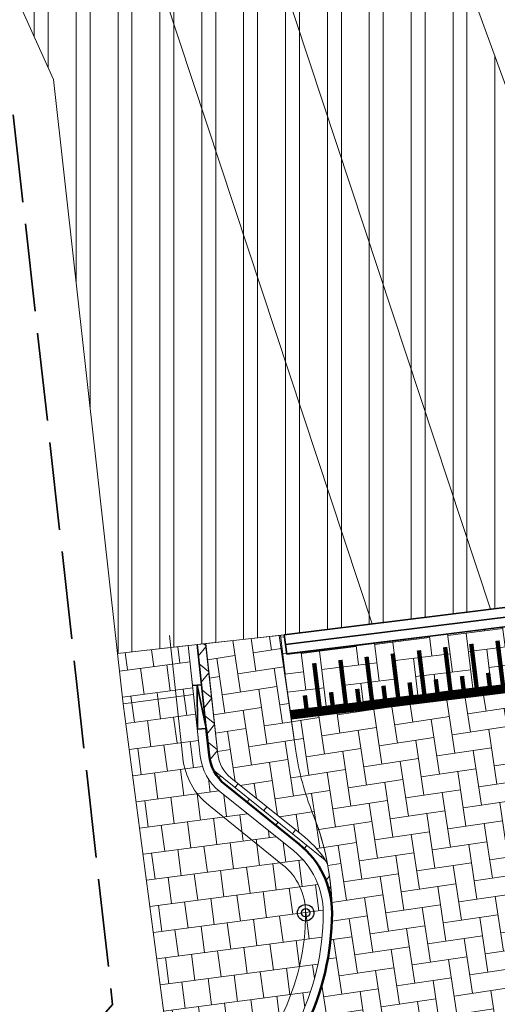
# Model space of a CAD drawing. Header units: metres. Extents: x 196674 to 197628, y 355499 to 356232.
# Tile 115 of 209: x 197064 to 197075, y 355778 to 355801. Entities that reach past the tile are written whole.
import ezdxf

# ---------------------------------------------------------------- set-up
doc = ezdxf.new("R2010")
doc.units = ezdxf.units.M
doc.linetypes.add('ZZ-SYSTEEMGRENS-SO', pattern=[5, 4, -1])
doc.layers.get('0').update_dxf_attribs({"lineweight": 25})
doc.layers.get('Defpoints').update_dxf_attribs({"color": 231, "lineweight": 18})
for name, color, linetype, lineweight in [('B-WE-VH-HERSTRATEN-A', 252, 'Continuous', 18), ('B-WE-VH-HERSTRATEN-G', 252, 'Continuous', 18), ('N-WE-IE-MEUBILAIR_WEGMEUBILAIR_PAAL-S-50', 7, 'Continuous', 25), ('N-WE-VH-DREMPEL-G', 30, 'Continuous', 9), ('N-WE-VH-KANTOPSLUITING_ACHTERKANTBAND-G', 50, 'Continuous', 18), ('N-WE-VH-MATERIAALGRENS-G', 7, 'Continuous', 13), ('N-WE-VH-OPENVERHARDING_BETONSTRAATSTEEN_KEIFORMAAT_HALFSTEENS_WIT-A', 251, 'Continuous', 5), ('N-WE-VH-OPENVERHARDING_BETONSTRAATSTEEN_KEIFORMAAT_KEPER_GRIJS-A', 250, 'Continuous', 5), ('N-WE-VH-OPENVERHARDING_TEGEL_300x300_TROTTOIR-A', 251, 'Continuous', 15)]:
    doc.layers.add(name, color=color, linetype=linetype, lineweight=lineweight)
for name, color, linetype, lineweight, true_color in [('N-WE-RI-HWA_GOOT_LIJNGOOT-G', 150, 'Continuous', 35, 0x007fff), ('N-WE-VH-KANTOPSLUITING_OPSLUITBAND_200X250-G', 7, 'Continuous', 50, 0x0029a5), ('N-WE-VH-KANTOPSLUITING_TROTTOIRBAND_180X200-G', 6, 'Continuous', 35, 0xff00ff), ('N-WE-VH-KANTOPSLUITING_VERLAGINGSBAND_TROTTOIRBAND_180 200-G', 6, 'Continuous', 35, 0xff00ff), ('N-WE-VH-OPENVERHARDING_BETONSTRAATSTEEN_KEIFORMAAT_KEPER_ROOD-A', 7, 'Continuous', 5, 0xa55252), ('N-WE-VW-MARKERING_DREMPEL-G', 7, 'Continuous', 13, 0xffffff), ('X-XX-AL-GRENS_SYSTEEMGRENS-G', 7, 'ZZ-SYSTEEMGRENS-SO', 35, 0xd60036)]:
    doc.layers.add(name, color=color, linetype=linetype, lineweight=lineweight, true_color=true_color)
doc.layers.add('N-WE-VH-HULPLIJN-G', color=40, linetype='Continuous', lineweight=5, plot=False)
pattern_1 = [(188.55, (196686.1334492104, 356037.2780704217), (-0.3528899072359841, -0.4777747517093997), [1.26, -0.4199999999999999]), (98.55000000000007, (196686.2583340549, 356036.4474057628), (-0.3528899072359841, -0.4777747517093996), [1.26, -0.4199999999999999])]

# ---------------------------------------------------------------- blocks, each defined once
blk = doc.blocks.new('Verloopband')
at = {"flags": 128}
blk.add_lwpolyline([(-0.2763672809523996, 0.9662406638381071), (0, 0), (-0.4622285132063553, 0.8923814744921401)], close=True, dxfattribs=at)
blk = doc.blocks.new('SIE-WEG_PAAL_BETON-SO')
for centre, radius in [((0.0002499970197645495, 5.820766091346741e-13), 0.9375), ((0.0002499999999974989, 5.820766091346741e-13), 0.46875)]:
    blk.add_circle(centre, radius)
blk = doc.blocks.new('*U146')
at = {"layer": 'Defpoints'}
blk.add_lwpolyline([(-2.768160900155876, 2.471534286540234e-16), (2.768160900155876, 0)], dxfattribs=at)
at = {"layer": 'N-WE-VH-DREMPEL-G'}
blk.add_lwpolyline([(-2.768160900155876, -1.500000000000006), (2.768160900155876, -1.500000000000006)], dxfattribs=at)
at = {"layer": 'N-WE-VW-MARKERING_DREMPEL-G'}
for points, const_width in [([(-2.768160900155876, -0.0999999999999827), (2.768160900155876, -0.09999999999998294)], 0.2), ([(-2.399999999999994, -0.1999999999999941), (-2.399999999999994, -0.4999999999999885)], 0.1), ([(-2.099999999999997, -0.1999999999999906), (-2.099999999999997, -1.199999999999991)], 0.1), ([(-1.799999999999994, -0.1999999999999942), (-1.799999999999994, -0.4999999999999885)], 0.1), ([(-1.499999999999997, -0.1999999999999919), (-1.499999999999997, -1.199999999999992)], 0.1), ([(-1.199999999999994, -0.1999999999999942), (-1.199999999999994, -0.4999999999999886)], 0.1), ([(-0.899999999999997, -0.1999999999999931), (-0.899999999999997, -1.199999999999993)], 0.1), ([(-0.5999999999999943, -0.1999999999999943), (-0.5999999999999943, -0.4999999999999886)], 0.1), ([(-0.2999999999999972, -0.1999999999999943), (-0.2999999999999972, -1.199999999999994)], 0.1), ([(0, -0.1999999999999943), (0, -0.4999999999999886)], 0.1), ([(0.2999999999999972, -0.1999999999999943), (0.2999999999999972, -1.199999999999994)], 0.1), ([(0.5999999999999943, -0.1999999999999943), (0.5999999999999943, -0.4999999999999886)], 0.1), ([(0.899999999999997, -0.1999999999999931), (0.899999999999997, -1.199999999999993)], 0.1), ([(1.199999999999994, -0.1999999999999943), (1.199999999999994, -0.4999999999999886)], 0.1), ([(1.499999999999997, -0.199999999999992), (1.499999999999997, -1.199999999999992)], 0.1), ([(1.799999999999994, -0.1999999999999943), (1.799999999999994, -0.4999999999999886)], 0.1), ([(2.099999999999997, -0.1999999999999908), (2.099999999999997, -1.199999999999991)], 0.1), ([(2.399999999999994, -0.1999999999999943), (2.399999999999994, -0.4999999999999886)], 0.1)]:
    blk.add_lwpolyline(points, dxfattribs=dict(at, const_width=const_width))

msp = doc.modelspace()

# ---------------------------------------------------------------- hatches: boundary and pattern name
at = {"layer": 'B-WE-VH-HERSTRATEN-A'}
h = msp.add_hatch(dxfattribs=at)
h.set_pattern_fill('ANSI32', color=256, scale=0.1, angle=45)
h.set_pattern_definition([(90, (0, 0), (-0.9525000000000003, 0), []), (90, (0.3175001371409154, 0.3175001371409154), (-0.9525000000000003, 0), [])])
h.paths.add_polyline_path([(197079.283, 355788.3000000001), (197072.163, 355807.799), (197062.4780711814, 355836.6333123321), (197051.9812381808, 355832.8526899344), (197055.195, 355823.752), (197061.829, 355806.367), (197065.068, 355799.202), (197066.5260289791, 355786.1450103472), (197070.314, 355786.568), (197075.696, 355787.236)])
at = {"layer": 'N-WE-VH-OPENVERHARDING_BETONSTRAATSTEEN_KEIFORMAAT_HALFSTEENS_WIT-A'}
h = msp.add_hatch(dxfattribs=at)
h.set_pattern_fill('AVH-ANT_BSS_KEIFRMT_HALFST-SO', color=256, scale=4, angle=51.191700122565, pattern_type=2)
h.set_pattern_definition([(51.191700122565, (196686.1334492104, 356037.2780704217), (-0.06406280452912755, 0.5905048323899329), [0.42, -0.42]), (141.191700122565, (196686.1334492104, 356037.2780704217), (-0.2632210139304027, -0.3272838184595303), [])])
edge = h.paths.add_edge_path()
edge.add_line((197068.804828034, 355783.853569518), (197068.5258420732, 355786.3683225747))
edge.add_line((197068.5258420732, 355786.3683225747), (197068.3327304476, 355786.3467584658))
edge.add_line((197068.3327304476, 355786.3467584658), (197068.5398446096, 355784.440755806))
edge.add_line((197068.5398446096, 355784.440755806), (197068.6059984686, 355783.831963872))
edge.add_arc((197069.6001462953, 355783.9399921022), 0.9999999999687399, 186.2016641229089, 231.1917001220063)
edge.add_line((197068.9734295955, 355783.1607449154), (197070.6562293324, 355781.8073377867))
edge.add_arc((197069.4027959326, 355780.2488434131), 2.000000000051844, -0.10684173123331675, 51.19170011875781, ccw=False)
edge.add_arc((197065.4028028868, 355780.2563023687), 6.000000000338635, 359.8931582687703, 370.6279109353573)
edge.add_arc((197069.4027959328, 355780.2488434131), 2.19999999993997, 30.42311986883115, 51.19170012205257)
edge.add_line((197070.7815726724, 355781.963187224), (197069.0987729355, 355783.3165943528))
edge.add_arc((197069.6001462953, 355783.9399921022), 0.7999999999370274, 186.2016641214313, 231.1917001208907, ccw=False)
at = {"layer": 'N-WE-VH-OPENVERHARDING_BETONSTRAATSTEEN_KEIFORMAAT_KEPER_GRIJS-A'}
h = msp.add_hatch(dxfattribs=at)
h.set_pattern_fill('AVH-ANT_BSS_KEIFRMT_ELLEBOOG', color=256, scale=4, angle=276.9956182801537, pattern_type=2)
h.set_pattern_definition([(276.9956182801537, (196686.1334492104, 356037.2780704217), (0.4680265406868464, -0.3657200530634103), [1.26, -0.4199999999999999]), (186.9956182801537, (196686.9671958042, 356037.3803769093), (0.4680265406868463, -0.3657200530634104), [1.26, -0.4199999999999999])])
h.paths.add_polyline_path([(197070.4809451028, 355784.6512920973), (197070.2585817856, 355786.1352540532), (197070.199297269, 355786.5551915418), (197070.3139856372, 355786.5681021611), (197070.376, 355786.127), (197075.7698570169, 355786.8119535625), (197075.8388075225, 355786.3165446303), (197075.9766588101, 355785.3260916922)])
h = msp.add_hatch(dxfattribs=at)
h.set_pattern_fill('AVH-ANT_BSS_KEIFRMT_ELLEBOOG', color=256, scale=4, angle=188.55, pattern_type=2)
h.set_pattern_definition(pattern_1)
edge = h.paths.add_edge_path()
edge.add_line((197070.580941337, 355783.9257990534), (197070.4776939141, 355784.6513305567))
edge.add_line((197070.4776939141, 355784.6513305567), (197070.199502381, 355786.55378885))
edge.add_line((197070.199502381, 355786.55378885), (197068.5317858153, 355786.3689862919))
edge.add_line((197068.5317858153, 355786.3689862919), (197068.804828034, 355783.853569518))
edge.add_arc((197069.6001462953, 355783.9399921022), 0.7999999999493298, 186.2016641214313, 231.1917001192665)
edge.add_line((197069.0987729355, 355783.3165943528), (197070.7815726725, 355781.9631872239))
edge.add_arc((197069.4027959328, 355780.2488434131), 2.199999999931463, 30.42311986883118, 51.19170011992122, ccw=False)
edge.add_arc((197065.4028028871, 355780.2563023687), 6.00000000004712, 10.62791093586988, 22.10064229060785)
edge.add_arc((197076.5210958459, 355784.7711181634), 5.999999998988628, 188.0991484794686, 202.100642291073, ccw=False)
at = {"layer": 'N-WE-VH-OPENVERHARDING_BETONSTRAATSTEEN_KEIFORMAAT_KEPER_ROOD-A'}
h = msp.add_hatch(dxfattribs=at)
h.set_pattern_fill('AVH-ANT_BSS_KEIFRMT_ELLEBOOG', color=256, scale=4, angle=188.55, pattern_type=2)
h.set_pattern_definition(pattern_1)
edge = h.paths.add_edge_path()
edge.add_line((197079.3204586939, 355783.7065628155), (197078.8565614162, 355783.4870403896))
edge.add_arc((197078.0003337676, 355785.2944900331), 2.000000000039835, 187.9234425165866, 295.3479181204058, ccw=False)
edge.add_line((197076.0194274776, 355785.018790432), (197075.9766577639, 355785.3260915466))
edge.add_line((197075.9766577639, 355785.3260915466), (197070.4776939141, 355784.6513305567))
edge.add_line((197070.4776939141, 355784.6513305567), (197070.580941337, 355783.9257990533))
edge.add_arc((197076.5210958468, 355784.7711181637), 5.9999999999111, 188.0991484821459, 202.1006422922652)
edge.add_arc((197065.402802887, 355780.2563023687), 6.000000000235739, -0.10664141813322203, 22.10064228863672, ccw=False)
edge.add_arc((197065.4028028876, 355780.2563023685), 5.999999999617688, 333.6856196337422, 359.8933585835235, ccw=False)
edge.add_line((197070.7810540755, 355777.596525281), (197071.300822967, 355777.256349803))
edge.add_line((197071.300822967, 355777.256349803), (197074.1697748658, 355775.1371103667))
edge.add_arc((197074.993477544, 355774.5700884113), 0.9999999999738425, -29.473422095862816, 145.4571823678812, ccw=False)
edge.add_line((197075.8640615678, 355774.0780686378), (197077.5922762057, 355773.1013498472))
edge.add_arc((197099.3623935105, 355760.8106219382), 25.0000000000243, 134.7178597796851, 150.5522849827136, ccw=False)
edge.add_line((197081.7719876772, 355778.5751265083), (197079.3204586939, 355783.7065628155))
at = {"layer": 'N-WE-VH-OPENVERHARDING_TEGEL_300x300_TROTTOIR-A'}
h = msp.add_hatch(dxfattribs=at)
h.set_pattern_fill('AVH-TEGEL_300X300_HALFST', color=256, scale=2, angle=97.49, pattern_type=2)
h.set_pattern_definition([(97.48999999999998, (0, 0), (-0.3756521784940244, 0.5557746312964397), [0.6, -0.6]), (187.49, (0, 0), (0.07821189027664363, -0.5948805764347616), [])])
edge = h.paths.add_edge_path()
edge.add_arc((197069.4027959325, 355780.248843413), 1.800000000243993, 359.8931582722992, 411.1917001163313)
edge.add_line((197070.5308859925, 355781.6514883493), (197068.8480862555, 355783.004895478))
edge.add_arc((197069.6001462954, 355783.9399921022), 1.200000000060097, 186.2016641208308, 231.1917001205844, ccw=False)
edge.add_line((197068.4071689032, 355783.810358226), (197068.2551169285, 355785.2096419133))
edge.add_line((197068.2551169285, 355785.2096419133), (197068.1339649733, 355786.3245630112))
edge.add_line((197068.1339649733, 355786.3245630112), (197066.526028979, 355786.1450103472))
edge.add_line((197066.526028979, 355786.1450103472), (197066.654, 355784.999))
edge.add_line((197066.654, 355784.999), (197067.6014116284, 355777.7975994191))
edge.add_line((197067.6014116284, 355777.7975994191), (197069.615985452, 355776.2618381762))
edge.add_arc((197065.1715070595, 355780.3930815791), 6.067994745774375, 317.0918435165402, 333.4960847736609)
edge.add_arc((197065.4028028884, 355780.2563023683), 5.79999999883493, 333.6856196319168, 359.8931582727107)

# ---------------------------------------------------------------- linework, layer by layer
at = {"layer": 'B-WE-VH-HERSTRATEN-G', "flags": 128}
msp.add_lwpolyline([(197079.283, 355788.3000000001), (197072.163, 355807.799), (197062.4780711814, 355836.6333123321), (197051.9812381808, 355832.8526899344), (197055.195, 355823.752), (197061.829, 355806.367), (197061.829, 355806.367), (197065.068, 355799.202), (197066.5260289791, 355786.1450103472), (197070.314, 355786.568), (197075.696, 355787.236), (197079.283, 355788.3000000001)], dxfattribs=at)
msp.add_lwpolyline([(197072.3197139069, 355786.8169440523), (197075.0109972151, 355787.1509792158), (197060.3685714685, 355831.4094283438), (197060.9091603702, 355831.6041311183), (197059.4859512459, 355835.5556467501), (197056.0048541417, 355834.3018672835), (197057.428063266, 355830.3503516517), (197057.8650856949, 355830.5077531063)], close=True, dxfattribs=at)
at = {"layer": 'Defpoints', "flags": 128}
msp.add_lwpolyline([(197070.4809451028, 355784.6512920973), (197070.2585817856, 355786.1352540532), (197070.199297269, 355786.5551915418), (197070.3139856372, 355786.5681021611), (197070.376, 355786.127), (197075.7698570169, 355786.8119535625), (197075.8388075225, 355786.3165446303), (197075.9766588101, 355785.3260916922)], close=True, dxfattribs=at)
at = {"layer": 'N-WE-RI-HWA_GOOT_LIJNGOOT-G', "flags": 128}
msp.add_lwpolyline([(197070.376, 355786.127), (197070.314, 355786.568), (197075.696, 355787.236), (197075.7505596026, 355786.8008164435)], close=True, dxfattribs=at)
msp.add_lwpolyline([(197070.345, 355786.3475), (197075.7232798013, 355787.0184082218)], dxfattribs=at)
at = {"layer": 'N-WE-VH-HULPLIJN-G', "flags": 128}
msp.add_lwpolyline([(197067.7068182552, 355786.5527161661), (197068.0095097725, 355783.7671469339, 0.1988671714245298), (197068.5973995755, 355782.6931966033), (197070.2801993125, 355781.3397894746, -0.227646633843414), (197070.8027934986, 355780.2462327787, -0.1148530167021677), (197070.2432289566, 355777.8625029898, -0.1148530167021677)], format="xyb", dxfattribs=at)
for points in [[(197070.580941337, 355783.9257990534), (197070.4776939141, 355784.6513305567), (197070.199502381, 355786.55378885), (197068.5317858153, 355786.3689862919), (197068.804828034, 355783.853569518, 0.1988671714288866), (197069.0987729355, 355783.3165943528), (197070.7815726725, 355781.9631872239, -0.09086890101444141), (197071.2998766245, 355781.3628832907, 0.05010109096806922), (197070.961949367, 355782.5137102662, -0.06116916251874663)], [(197071.2027928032, 355780.245486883, 0.2276466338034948), (197070.5308859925, 355781.6514883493), (197068.8480862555, 355783.004895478, -0.1988671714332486), (197068.4071689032, 355783.810358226), (197068.2551169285, 355785.2096419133), (197068.1339649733, 355786.3245630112), (197066.526028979, 355786.1450103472), (197066.654, 355784.999), (197067.6014116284, 355777.7975994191), (197069.615985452, 355776.2618381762, 0.07169949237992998), (197070.6017790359, 355777.6851845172, 0.1148530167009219)], [(197068.804828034, 355783.853569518), (197068.5258420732, 355786.3683225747), (197068.3327304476, 355786.3467584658), (197068.5398446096, 355784.440755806), (197068.6059984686, 355783.831963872, 0.1988671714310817), (197068.9734295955, 355783.1607449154), (197070.6562293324, 355781.8073377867, -0.2276466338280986), (197071.4027924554, 355780.2451139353, 0.04687347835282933), (197071.2998766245, 355781.3628832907, 0.09086890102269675), (197070.7815726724, 355781.963187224), (197069.0987729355, 355783.3165943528, -0.1988671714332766)], [(197079.3204586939, 355783.7065628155), (197078.8565614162, 355783.4870403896, -0.5063663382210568), (197076.0194274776, 355785.018790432), (197075.9766577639, 355785.3260915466), (197070.4776939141, 355784.6513305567), (197070.580941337, 355783.9257990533, 0.0611691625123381), (197070.9619493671, 355782.513710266, -0.09720195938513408), (197071.4027924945, 355780.2451349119, -0.1148539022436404), (197070.7810540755, 355777.596525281), (197071.300822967, 355777.256349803), (197074.1697748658, 355775.1371103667, -0.9567116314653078), (197075.8640615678, 355774.0780686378), (197077.5922762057, 355773.1013498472, -0.06920085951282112), (197081.7719876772, 355778.5751265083)]]:
    msp.add_lwpolyline(points, format="xyb", close=True, dxfattribs=at)
for points in [[(197066.654, 355784.999), (197068.2551169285, 355785.2096419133)], [(197070.4776939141, 355784.6513305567), (197075.9766577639, 355785.3260915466)], [(197066.654, 355784.999), (197067.6014116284, 355777.7975994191), (197064.6263400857, 355774.5495186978), (197060.9128732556, 355770.5556807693), (197058.328610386, 355768.5006809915), (197057.156892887, 355767.671697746), (197057.4750247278, 355767.2429541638), (197056.7975112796, 355766.709209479), (197056.4515658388, 355767.1483383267), (197054.939, 355766.026), (197051.3656007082, 355764.0488189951), (197050.628, 355763.608), (197047.9288393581, 355762.6055066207), (197048.1859490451, 355761.9010213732), (197047.357909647, 355761.5867161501), (197047.083952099, 355762.2917076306), (197043.0971511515, 355760.7196662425), (197034.2917805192, 355759.5862997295)]]:
    msp.add_lwpolyline(points, dxfattribs=at)
at = {"layer": 'N-WE-VH-KANTOPSLUITING_ACHTERKANTBAND-G', "flags": 128}
msp.add_lwpolyline([(197068.1339649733, 355786.3245630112), (197068.4071689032, 355783.810358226, 0.1988671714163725), (197068.8480862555, 355783.0048954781), (197070.5308859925, 355781.6514883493, -0.2276466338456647), (197071.2027928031, 355780.2454868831, -0.1148530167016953), (197070.6017790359, 355777.6851845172)], format="xyb", dxfattribs=at)
at = {"layer": 'N-WE-VH-KANTOPSLUITING_OPSLUITBAND_200X250-G', "ltscale": 0.1, "flags": 128}
msp.add_lwpolyline([(197068.5398446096, 355784.440755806), (197068.6059984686, 355783.831963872, 0.1988671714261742), (197068.9734295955, 355783.1607449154), (197070.6562293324, 355781.8073377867, -0.2276466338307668), (197071.4027924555, 355780.2451139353, -0.1148530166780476), (197070.7810540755, 355777.596525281, -0.1148530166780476)], format="xyb", dxfattribs=at)
at = {"layer": 'N-WE-VH-KANTOPSLUITING_TROTTOIRBAND_180X200-G', "ltscale": 0.2, "flags": 128}
msp.add_lwpolyline([(197068.3327304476, 355786.3467584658), (197068.5398446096, 355784.440755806)], dxfattribs=at)
at = {"layer": 'N-WE-VH-KANTOPSLUITING_VERLAGINGSBAND_TROTTOIRBAND_180 200-G', "ltscale": 0.2, "flags": 128}
msp.add_lwpolyline([(197068.4318163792, 355785.4349036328), (197068.2329868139, 355785.4132979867)], dxfattribs=at)
at = {"layer": 'N-WE-VH-MATERIAALGRENS-G', "flags": 128}
for points in [[(197066.526028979, 355786.1450103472), (197070.314000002, 355786.5680000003)], [(197068.5258420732, 355786.3683225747), (197068.3327304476, 355786.3467584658)]]:
    msp.add_lwpolyline(points, dxfattribs=at)
msp.add_lwpolyline([(197070.3217421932, 355785.7472212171), (197070.580941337, 355783.9257990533, 0.06116916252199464), (197070.9619493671, 355782.5137102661, -0.09720195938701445), (197071.4027924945, 355780.2451349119)], format="xyb", dxfattribs=at)
at = {"layer": 'X-XX-AL-GRENS_SYSTEEMGRENS-G', "ltscale": 0.5, "flags": 128}
msp.add_lwpolyline([(197173.0845801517, 355664.4267221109), (197172.678291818, 355658.1040395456), (197176.2062336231, 355657.9276386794), (197179.6585214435, 355660.8258546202), (197196.8460500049, 355641.1849859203), (197196.618113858, 355640.9851655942), (197203.3658004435, 355633.2880423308), (197204.598351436, 355636.2035375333), (197206.181120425, 355637.5931654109), (197210.3450714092, 355632.9793581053), (197211.1344663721, 355633.8542043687), (197215.577003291, 355630.1111014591), (197222.812057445, 355638.6980935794), (197225.7729980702, 355636.1981525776), (197252.4997837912, 355613.6295939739), (197256.3974516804, 355618.2471244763), (197230.4350738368, 355640.1698336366), (197234.5465854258, 355645.0395252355), (197230.9951246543, 355648.102425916), (197227.7363916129, 355651.014992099), (197227.7150354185, 355650.9915016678), (197227.3858924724, 355651.2966605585), (197230.5297411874, 355654.3837220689), (197222.7747070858, 355662.5864016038), (197213.3031688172, 355673.0409596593), (197208.7438719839, 355679.5515306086), (197204.6678372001, 355688.2834966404), (197202.9207222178, 355693.3147658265), (197202.5296188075, 355695.8358091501), (197209.2561496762, 355696.7388380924), (197208.765603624, 355699.4053961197), (197208.8375775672, 355699.4157603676), (197208.4960738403, 355702.0476424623), (197209.7550059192, 355702.1614664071), (197209.6289773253, 355703.3557373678), (197209.431316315, 355705.9322142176), (197209.3853665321, 355708.5054020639), (197209.4909423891, 355711.0763696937), (197209.825975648, 355714.406320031), (197209.1003553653, 355714.700446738), (197209.2732684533, 355715.2254737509), (197208.7827839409, 355715.4092287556), (197209.8333840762, 355718.2914021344), (197204.6571410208, 355720.1605124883), (197206.9259623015, 355726.3911903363), (197207.3755778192, 355727.6258113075), (197205.6951706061, 355728.2354618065), (197201.970541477, 355729.6509828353, -0.03199396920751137), (197199.2658455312, 355725.4928494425), (197194.4988616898, 355729.2364659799), (197191.8020115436, 355731.3330088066), (197190.6829954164, 355730.2418318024), (197188.9323846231, 355731.7580333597, 0.01582069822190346), (197191.308975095, 355733.798286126), (197190.5246250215, 355734.700084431), (197189.8547559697, 355735.4391273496), (197188.5065648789, 355737.3969406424), (197188.3768484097, 355737.5504837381), (197186.2264232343, 355740.6599554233), (197185.4143065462, 355740.8273772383), (197177.0047230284, 355735.000759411), (197161.0308464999, 355735.7499021), (197143.9921317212, 355736.546230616), (197117.3114725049, 355737.8750504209), (197104.5701917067, 355738.4152468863), (197089.3270001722, 355739.2400485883), (197089.4979420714, 355743.4763910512), (197087.6423294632, 355744.6045541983), (197087.2320594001, 355744.8539874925), (197086.4302028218, 355745.4612094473), (197085.6301577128, 355746.0670596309), (197084.2515270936, 355747.3631431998), (197083.0033431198, 355748.790046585), (197081.9521148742, 355750.2640411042), (197081.052108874, 355751.8364435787), (197080.680597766, 355752.6629727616), (197080.3089695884, 355753.4897623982), (197079.7287775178, 355755.2084983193), (197079.3027229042, 355757.0287405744), (197079.0552433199, 355758.8767777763), (197078.9881413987, 355760.748092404), (197079.0484954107, 355761.6954089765), (197079.4901165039, 355761.5482019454), (197081.8987959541, 355767.3947458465), (197083.4122910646, 355769.9863346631), (197084.9290730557, 355772.1438856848), (197085.2777218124, 355772.6391357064), (197085.9504292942, 355773.4546849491), (197087.2615113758, 355775.0451778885), (197089.4568843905, 355777.2328139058), (197092.7058230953, 355779.8115121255), (197090.7255592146, 355782.8612331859), (197090.5279328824, 355783.1655891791), (197094.0593130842, 355784.7965387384), (197089.240221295, 355793.944965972), (197079.8514273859, 355789.6587774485), (197073.1066642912, 355808.1301448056), (197062.6964714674, 355839.0387078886), (197050.201550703, 355834.8591941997), (197054.256388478, 355823.4068109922), (197060.9054150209, 355805.9824325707), (197064.0917084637, 355798.9340248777), (197065.6061934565, 355785.3714584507), (197066.4118943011, 355778.1591798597), (197064.2976158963, 355775.7696807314), (197061.8930028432, 355773.065075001), (197059.8798242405, 355770.937906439), (197059.567781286, 355770.7063368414), (197054.395078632, 355766.8676324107), (197050.1449273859, 355764.4954855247), (197046.646028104, 355763.2036366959), (197046.6485450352, 355763.1967402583), (197042.8018864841, 355761.7681380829), (197042.6247659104, 355761.7025895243), (197032.2172606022, 355760.2665015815), (197022.1724443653, 355758.1057256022), (197022.1490316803, 355758.1349914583), (197018.4791559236, 355757.3507739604), (197017.1834583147, 355757.8590001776), (197013.9320116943, 355762.4906063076), (197012.2359937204, 355764.9334332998), (197011.548662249, 355765.9454268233), (197009.5874376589, 355768.7952768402), (197008.1879451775, 355770.6627745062), (197008.1739746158, 355770.651876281), (197004.3621297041, 355775.7021426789), (197000.7500667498, 355780.6711859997), (196997.3281167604, 355785.4310589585), (196992.0624097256, 355792.5561596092), (196987.5636689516, 355799.6503659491), (196980.2918957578, 355812.3582609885), (196971.7451011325, 355828.1610038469), (196956.4456734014, 355821.2458726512), (196960.0166344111, 355812.4100996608), (196962.4976294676, 355807.0886023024, -0.6085831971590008), (196961.4131292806, 355806.2394416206), (196970.6320923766, 355792.5786144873), (196976.225457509, 355784.303374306), (196982.879968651, 355776.9163582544), (196982.5041383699, 355776.476222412), (196987.7472751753, 355765.3430715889), (196990.3620391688, 355759.9089379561), (196989.6128942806, 355758.3801676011), (196986.801356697, 355757.089894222), (196981.5916446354, 355758.3619052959), (196976.4931413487, 355759.6093032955), (196973.9250311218, 355760.2238822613), (196971.9270970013, 355760.7020113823), (196970.093883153, 355761.1263081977), (196965.2690985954, 355762.243003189), (196955.7026120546, 355764.457163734), (196954.8259486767, 355764.7114400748), (196955.7288446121, 355765.5914382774), (196946.4199106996, 355767.8862061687), (196945.5109518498, 355767.0898728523), (196943.3561815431, 355767.6616250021), (196942.0243707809, 355768.0150110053), (196940.699224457, 355768.3753913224), (196937.911680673, 355769.161377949), (196937.9158913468, 355769.1720679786), (196934.1448626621, 355770.5833311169), (196931.0328001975, 355771.949971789), (196928.1497259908, 355773.3159879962), (196926.2238803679, 355774.3657393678), (196926.7008714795, 355775.2077771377), (196923.9720996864, 355776.8118532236), (196922.1171638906, 355777.9575551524), (196917.5440237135, 355780.8012867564), (196917.0166342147, 355779.9474843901), (196915.4224701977, 355780.9309636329), (196913.0167641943, 355782.4772167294), (196912.757872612, 355782.6539056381), (196911.190523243, 355783.7714957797), (196908.5042566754, 355786.2619442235), (196907.2206986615, 355787.4460719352), (196905.8442773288, 355789.1071714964), (196903.2522146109, 355793.7425243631), (196899.3236920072, 355801.1348770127), (196896.7844047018, 355806.8801932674), (196892.3931631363, 355816.7971943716), (196889.396342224, 355823.7408055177), (196885.4294056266, 355833.1531130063), (196886.3148759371, 355833.6745129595), (196885.0357126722, 355834.4994199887), (196884.9096875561, 355834.6903417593), (196883.5318420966, 355838.2464489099), (196881.8574062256, 355842.456115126), (196879.7964254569, 355847.3435551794), (196879.5508475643, 355847.9274201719), (196877.9207976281, 355851.9810838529), (196875.2708346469, 355858.5729917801), (196872.6243587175, 355865.1536886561), (196870.4789281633, 355870.5362599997), (196868.3870366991, 355875.7889875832), (196865.3800609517, 355883.3409266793), (196863.5295936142, 355887.9873007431), (196863.4110328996, 355888.2849971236), (196862.7400305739, 355889.9711056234), (196863.0622626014, 355890.0962442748), (196861.3970005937, 355894.1395962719), (196861.4037374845, 355894.142038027), (196859.229652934, 355899.4431236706), (196859.0298403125, 355899.3580359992), (196858.8952095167, 355899.696553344), (196858.3959365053, 355900.9492390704), (196849.546747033, 355923.1807260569), (196850.1922005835, 355924.6939033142), (196860.258528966, 355928.6657372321), (196869.5490503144, 355931.0234685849), (196873.3453938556, 355931.8019435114), (196886.2438454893, 355935.4284136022), (196898.3098795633, 355938.5764862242), (196898.3110943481, 355938.5724965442), (196903.1917021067, 355939.7712405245), (196904.7097162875, 355939.0568809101), (196905.0282216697, 355938.2924679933), (196909.0130922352, 355939.952830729), (196908.2642147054, 355942.2627148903), (196902.9799573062, 355958.738663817), (196902.4497829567, 355960.2008490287), (196901.8115777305, 355961.6192158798), (196900.9680556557, 355963.3204536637), (196898.0063144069, 355968.7541705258), (196894.5625896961, 355975.3226559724), (196892.3896866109, 355979.4813913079), (196888.5416758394, 355987.5664713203), (196887.4815956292, 355987.0834539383), (196885.6442474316, 355986.3271839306), (196885.5076204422, 355986.6344104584), (196873.7642690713, 355982.4273955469), (196860.8311621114, 355977.7025315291), (196860.6501748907, 355978.1868262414), (196859.8859481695, 355980.2917607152), (196853.3128873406, 355977.7107309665), (196853.73029577, 355976.6477246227), (196849.4907683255, 355974.9886047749), (196849.0872389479, 355976.0301083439), (196843.9608105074, 355973.9918913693), (196837.8119168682, 355989.4043746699), (196834.5901124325, 355988.2958011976), (196829.2277835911, 355986.0429299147), (196828.1156368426, 355985.4996470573), (196826.3328622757, 355984.7522034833), (196824.2538081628, 355989.7933135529), (196823.3493071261, 355989.4238303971), (196821.5217528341, 355993.9636112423), (196822.4415567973, 355994.327010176), (196811.4142395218, 356022.6098143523), (196811.1941616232, 356022.5241126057), (196809.0787073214, 356027.7608173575), (196808.1570951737, 356027.399245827), (196802.10045471, 356042.8370581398), (196803.0324375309, 356043.2047289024), (196801.2251267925, 356047.7859519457), (196800.9629805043, 356047.6825342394), (196799.5580754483, 356051.2186581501), (196798.9326303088, 356050.9700967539), (196795.7620501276, 356058.7913388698), (196785.962956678, 356083.7526770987), (196782.5256602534, 356092.3853087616), (196783.4607012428, 356092.7526788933), (196781.019036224, 356098.8045971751), (196780.1137519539, 356098.4428009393), (196778.7301102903, 356101.9178165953), (196774.5320198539, 356112.348299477), (196772.2902714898, 356117.515377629), (196776.44078803, 356119.079716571), (196791.849465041, 356131.7811384), (196790.0748953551, 356134.2200693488), (196802.0204483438, 356142.8516660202), (196802.0676224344, 356142.8083428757), (196807.6543048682, 356146.8198669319), (196821.3261595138, 356152.9520820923), (196824.118863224, 356147.8038902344), (196826.9348279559, 356140.6494155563), (196826.9667213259, 356140.5675271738), (196829.5085456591, 356133.5350799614), (196829.5777539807, 356133.3434260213), (196832.2898444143, 356127.7055041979), (196833.7548698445, 356124.6604513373), (196834.9901440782, 356122.0931766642), (196835.0225480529, 356122.0325953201), (196835.1990731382, 356121.7003128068), (196837.0506620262, 356117.8328811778), (196837.4462851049, 356117.0125892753), (196839.1926216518, 356113.3926815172), (196841.4323661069, 356114.511984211), (196841.8392721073, 356113.6336860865), (196848.0955434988, 356116.517072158), (196847.6769788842, 356117.425259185), (196852.5147321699, 356119.6548795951), (196850.4481800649, 356123.3458274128), (196845.5717484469, 356132.2801574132), (196843.8176550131, 356136.7414412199), (196842.4688873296, 356140.1178663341), (196840.0819394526, 356146.0228419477), (196839.9684512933, 356146.3257976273), (196837.6473192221, 356152.5214195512), (196836.4018865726, 356158.1741344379), (196834.8989662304, 356157.8391461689), (196833.0580044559, 356165.8451506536), (196834.6039987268, 356166.1812686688), (196833.231549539, 356172.4004655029), (196818.5547710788, 356168.2850407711), (196819.0904617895, 356165.4031631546), (196818.6774567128, 356164.7734485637), (196805.8544307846, 356160.1790812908), (196763.847697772, 356130.3813046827), (196763.5509762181, 356130.4127969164), (196762.5818188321, 356130.5249803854), (196761.7183121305, 356129.7086118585, 0.04730650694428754), (196752.2297252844, 356136.4176360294), (196747.6793319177, 356140.070134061), (196742.0814451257, 356144.4630395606), (196738.7537234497, 356147.2546337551), (196734.7560397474, 356150.8499354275), (196729.666907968, 356145.2019173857), (196729.4110213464, 356144.9179294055), (196728.5373751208, 356145.25504501), (196726.9098917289, 356145.8830452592), (196726.6614752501, 356145.2392657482), (196726.5077088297, 356145.3668838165), (196724.5966113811, 356147.0002316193), (196723.2386024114, 356148.3499242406), (196720.9989937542, 356150.8008754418), (196719.8259691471, 356152.0571855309), (196717.8551161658, 356153.8806850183), (196716.3066054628, 356155.1783671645), (196713.4920412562, 356157.0380855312), (196712.711518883, 356157.526736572), (196710.5865978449, 356158.6597682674), (196709.0460740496, 356159.8798850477, -0.1436820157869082), (196707.9944026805, 356162.614189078), (196707.7956403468, 356165.0395700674), (196705.255843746, 356165.9921554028), (196703.9080476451, 356165.8817021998), (196704.296213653, 356161.5859622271), (196704.322643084, 356161.4572245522), (196699.9945406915, 356161.1598107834), (196700.4765585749, 356140.6409319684, -0.8375811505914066), (196697.1042396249, 356117.7401990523), (196690.2804314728, 356092.1839640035, 0.01148923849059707), (196682.1238954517, 356058.6533288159), (196678.2447453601, 356040.9444071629), (196676.8078900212, 356034.3849397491), (196676.7367004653, 356034.0373672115), (196673.76097036, 356020.1679628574), (196685.4972137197, 356017.0123139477), (196688.4141098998, 356023.4875724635), (196684.7023326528, 356025.1594317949), (196684.8709302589, 356032.3200466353), (196686.954459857, 356036.67925281), (196701.2270857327, 356066.3816892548), (196697.4228360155, 356068.2135735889), (196701.9253072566, 356087.990611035), (196702.113404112, 356090.4525884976), (196703.1938799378, 356090.1812386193), (196704.7481254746, 356094.7148607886), (196705.3277865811, 356095.9075069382), (196706.1690198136, 356096.9042763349), (196707.142583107, 356097.5850231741), (196708.3354430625, 356098.0646037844), (196709.2981925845, 356097.8962027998), (196710.1314496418, 356097.4912135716), (196711.0135994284, 356096.7398888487), (196711.613187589, 356094.6944549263), (196715.3306055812, 356098.6467015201), (196723.1713741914, 356104.959617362), (196732.8379125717, 356111.0407349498), (196733.3237033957, 356110.1763676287), (196733.395023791, 356110.047721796, 0.4142124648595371), (196734.754474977, 356109.6579975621), (196736.9542150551, 356108.9736747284, -0.02164444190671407), (196739.4192796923, 356107.5715157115, 0.0006306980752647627), (196739.4214182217, 356107.5701773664, -0.2262979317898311), (196739.4250952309, 356107.5644124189), (196739.8764398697, 356106.708415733), (196739.5816296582, 356106.4366577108), (196740.3007240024, 356104.7008456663), (196740.9509263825, 356104.9922062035), (196741.9809548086, 356103.0387080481), (196744.8395286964, 356104.2229286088, -0.3990416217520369), (196746.5871881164, 356103.5518771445), (196746.6513408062, 356103.3996378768), (196746.689370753, 356103.0266088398), (196746.4151777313, 356101.5848105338), (196747.429397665, 356101.3609511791), (196747.5333455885, 356101.2994572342), (196747.5384435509, 356101.2929342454), (196766.0705486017, 356056.7132555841), (196765.1623874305, 356056.3282861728), (196767.2394890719, 356051.1270879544), (196768.1793575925, 356051.5344794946), (196771.4711978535, 356043.8233024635), (196774.40164759, 356036.7635904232), (196774.0151730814, 356036.5839879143), (196774.7283105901, 356034.7171646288), (196775.4376722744, 356034.2825268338), (196775.853972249, 356033.3023071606), (196775.6600364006, 356032.5504327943), (196776.765634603, 356029.8908119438), (196776.718840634, 356029.8583752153), (196777.0974306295, 356028.7594125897), (196777.9658206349, 356027.7189745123), (196778.0591666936, 356026.3169710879), (196778.4461698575, 356025.4565066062), (196778.8262353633, 356024.4427094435), (196778.82622122, 356024.4427022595), (196778.8266270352, 356024.4416646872), (196779.3783198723, 356022.97006407), (196779.3990069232, 356022.9782259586), (196780.7255773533, 356019.5865020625), (196780.754093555, 356019.5982524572), (196782.2401021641, 356015.8367131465), (196783.4327975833, 356012.7766123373), (196782.5021506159, 356012.4159202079), (196784.7325956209, 356006.6609931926), (196786.038590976, 356007.1671596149), (196787.6956637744, 356002.99373992), (196787.5357676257, 356002.9336515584), (196788.527525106, 356000.4577747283), (196788.2725773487, 356000.3582829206), (196788.9724314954, 355999.1126709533), (196789.3908675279, 355998.5302971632), (196789.7536275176, 355998.0254125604), (196789.9147147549, 355996.5999778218), (196790.4410486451, 355995.4737364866), (196790.4469192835, 355995.47546678), (196790.6242366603, 355994.9662783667), (196790.9335315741, 355995.0883984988), (196793.8902314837, 355987.5860400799), (196793.7542048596, 355987.5476454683), (196795.505857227, 355983.2445885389), (196795.6242983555, 355983.312781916), (196796.991807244, 355979.8198586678), (196797.0047048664, 355979.7233568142), (196796.9933585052, 355979.6824914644), (196796.9669683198, 355979.6505170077), (196796.822975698, 355979.5766059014), (196795.3985459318, 355979.0322727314), (196797.1469514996, 355974.4569848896), (196797.1501836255, 355974.4582530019), (196795.4187218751, 355970.4877992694), (196796.2201695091, 355969.6560949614), (196797.0849824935, 355967.4537241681), (196798.9466017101, 355968.1847329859), (196800.5529653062, 355968.8170288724), (196800.6150046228, 355968.7023501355), (196800.8616512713, 355968.7744826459), (196801.6407865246, 355967.8232749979), (196801.6785991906, 355967.7771113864), (196801.6961792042, 355966.4146603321), (196801.7040832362, 355965.8020978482, 0.2098831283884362), (196802.0368526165, 355965.0700742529, 0.1229137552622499), (196802.0944480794, 355964.5891732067), (196802.9107575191, 355962.4451987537), (196803.0986146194, 355962.5296289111, 0.04929694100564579), (196803.2118388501, 355962.3687718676), (196804.3748923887, 355961.0206686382), (196804.4152792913, 355960.973855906), (196804.4401436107, 355960.2826278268), (196804.4459236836, 355960.1212617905), (196803.9148513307, 355960.1157297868), (196805.8237591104, 355955.3454282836), (196806.4277367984, 355955.633371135), (196806.6532355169, 355955.5186944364), (196807.0270248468, 355954.5686016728), (196806.896691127, 355954.2200849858), (196806.3685258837, 355953.9064868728), (196808.2467157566, 355949.1968786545), (196809.0713129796, 355949.5131897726), (196810.7611227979, 355945.21653999), (196812.8164223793, 355939.9905657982), (196815.7958787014, 355932.7153467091), (196817.2786866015, 355929.1286764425), (196819.2233460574, 355924.3463577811), (196820.974699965, 355919.8030463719), (196821.7022264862, 355917.7120897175), (196822.8275510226, 355914.9902061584), (196826.5518493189, 355905.5439142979), (196827.5083210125, 355903.1053161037), (196827.5308293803, 355903.1196992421), (196828.5703350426, 355900.3870734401, 0.1057314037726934), (196828.7975064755, 355900.0358952, 0.1359501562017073), (196828.9295866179, 355899.5185573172), (196829.4561675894, 355898.5993144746), (196829.938950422, 355897.0408730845, 0.1142322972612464), (196830.1661458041, 355896.6512290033, 0.1021066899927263), (196830.23636084, 355896.2531616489), (196830.8234352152, 355894.775179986, 0.09413674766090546), (196831.0235326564, 355894.4601106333, 0.07582889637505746), (196831.0699955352, 355894.1621297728), (196831.3336353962, 355893.3277624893), (196830.5490288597, 355891.650566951), (196830.730654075, 355891.1774844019), (196831.6305612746, 355889.0373983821), (196832.1718899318, 355888.9724389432), (196833.8661398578, 355884.6967749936), (196833.0916363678, 355884.3898747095), (196834.2334853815, 355881.5063921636), (196835.7340846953, 355881.0039957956), (196836.3963712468, 355880.6373454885), (196840.5779483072, 355870.1214583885), (196841.1998491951, 355870.3833319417), (196841.8607508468, 355868.7841549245), (196841.3542408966, 355868.5492854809), (196842.9471889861, 355864.5225379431), (196843.474497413, 355864.7627851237), (196844.0946204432, 355863.1667495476), (196843.4777571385, 355862.8872750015), (196845.6058022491, 355857.295932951), (196845.6591832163, 355857.3179956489), (196848.9573390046, 355849.3870718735), (196849.4691744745, 355849.5945842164), (196850.1900661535, 355847.7561027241), (196849.7024440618, 355847.5164343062), (196851.7354952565, 355842.3219023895), (196851.9803218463, 355841.6963600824), (196852.2130822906, 355841.1927849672), (196852.6975573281, 355840.1446276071), (196853.8314006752, 355837.546665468), (196857.1022606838, 355828.931799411), (196857.1021774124, 355828.9317655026), (196857.104474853, 355828.9259676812), (196857.5027287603, 355827.8770374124), (196857.5177064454, 355827.8831363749), (196859.2608649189, 355823.4841013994, 0.1197895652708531), (196859.5336863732, 355823.098470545, 0.1217854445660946), (196859.5998818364, 355822.6230344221), (196860.3813539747, 355820.6705579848), (196861.5845120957, 355817.6645162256), (196865.3571916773, 355808.1762108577), (196866.650424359, 355804.9223955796), (196866.9894190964, 355804.0482756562), (196869.9609907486, 355796.3858853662), (196870.2417437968, 355795.6982130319), (196874.2597470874, 355785.8213624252), (196876.4751023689, 355779.9106257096), (196876.5248359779, 355779.9270586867), (196877.4783340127, 355777.609714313), (196877.4870572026, 355777.6127263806, 0.01261409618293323), (196879.1276028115, 355773.4671132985), (196880.5794819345, 355769.9265380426), (196879.4564760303, 355768.8985009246), (196871.5899269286, 355765.9267262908), (196874.6150694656, 355763.7405958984), (196870.7815163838, 355762.3431721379), (196871.1765744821, 355761.2637959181), (196873.4589399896, 355754.9534811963), (196873.8205499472, 355753.8743063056), (196877.933770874, 355755.2526192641), (196879.3161058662, 355751.4604592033), (196887.4423074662, 355755.0355723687), (196887.6524770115, 355755.1609821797), (196887.7433886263, 355755.192988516), (196887.8657880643, 355755.2134610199), (196887.9953583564, 355755.215742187), (196888.0352466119, 355755.2100166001), (196888.0806541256, 355755.194805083), (196888.1556229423, 355755.1569219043), (196888.2342456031, 355755.1058393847), (196888.2799178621, 355755.067193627), (196888.3187308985, 355755.0246841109), (196888.3560790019, 355754.9712798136), (196888.4037650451, 355754.8834089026), (196890.242957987, 355750.9480844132), (196890.4947138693, 355750.6026519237), (196890.4494791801, 355750.5430745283), (196891.628236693, 355748.1977836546), (196891.6577586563, 355747.9263099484), (196893.7087405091, 355743.5292781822), (196894.4921495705, 355741.852565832), (196896.872192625, 355740.7600377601), (196896.2575067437, 355739.8318439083), (196898.2715684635, 355738.9073148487), (196899.8509010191, 355738.4527733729), (196902.2825244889, 355737.7529374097), (196907.1457714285, 355736.3532654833), (196917.8474241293, 355733.273265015), (196918.1089377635, 355734.2346253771), (196926.0062285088, 355731.9296392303), (196927.0971120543, 355732.0253109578), (196927.2914126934, 355732.7211091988), (196949.25195892, 355726.9179402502), (196950.9690876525, 355725.7952060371), (196950.858498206, 355725.3568524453), (196952.0887336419, 355725.1461394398), (196952.8819526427, 355724.9555262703), (196952.8603227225, 355724.8954303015), (196952.056959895, 355721.6922553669), (196951.4518210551, 355719.279440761), (196959.2800080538, 355717.3161154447), (196960.8516613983, 355723.8815794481), (196967.4256969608, 355722.1306030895), (196973.9033481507, 355720.4361775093), (196977.8684934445, 355719.3989738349), (196980.4243569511, 355718.8238264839), (196993.7588386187, 355715.5105551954), (196994.7639516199, 355716.0034841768), (196994.9897167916, 355716.0545171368), (196996.5017647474, 355715.9488593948), (196997.3169796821, 355715.6092477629), (196997.9952041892, 355715.036856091), (196998.4610569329, 355714.3165586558), (196998.8408934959, 355713.1578975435), (196998.8373696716, 355713.1068020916), (196998.8026880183, 355712.6039181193), (196998.5054317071, 355711.57326714), (196998.967312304, 355710.0772094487), (197001.8739445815, 355710.9575141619), (197005.9055135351, 355697.924832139), (197007.9029397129, 355691.7178882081), (197012.9334617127, 355675.5491580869), (197017.8784535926, 355659.8034283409), (197019.9986344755, 355652.9868181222), (197022.5523518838, 355644.9202439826), (197025.6999454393, 355634.5227791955), (197025.7567598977, 355634.1895291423), (197025.7192859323, 355633.9168304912), (197025.6181435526, 355633.7020966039), (197025.4453286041, 355633.4758310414), (197025.195021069, 355633.3010221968), (197024.8842618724, 355633.1887622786), (197022.7809993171, 355632.7952119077), (197021.2249886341, 355633.6494658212), (197017.690051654, 355632.6264885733), (197017.7273360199, 355632.4752797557), (197014.1229230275, 355631.4103093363), (197014.0722671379, 355631.5493647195), (197010.0124796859, 355630.3545619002), (197006.5432104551, 355629.6017441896), (197006.5540181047, 355629.5513084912), (197001.1443281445, 355628.4894595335), (196999.2574320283, 355628.1228370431), (197001.9823300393, 355614.4304461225), (197003.2307288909, 355614.6849740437), (197003.6205128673, 355613.1185353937), (197004.006443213, 355611.2187676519), (197003.9614653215, 355611.2096196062), (197004.2119997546, 355610.206901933), (197004.3094756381, 355609.7270704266), (197004.3307955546, 355609.7314437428), (197004.8907984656, 355607.4901357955), (197029.380694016, 355613.7773555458), (197029.3841525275, 355613.7521287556), (197029.4775205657, 355613.7547588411), (197031.0334295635, 355607.6447371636), (197027.1484354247, 355606.7099934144), (197028.7114272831, 355600.2542212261), (197028.8948398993, 355600.3195751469), (197029.4531395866, 355598.0973388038), (197030.7251398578, 355593.0343377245), (197031.3437632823, 355590.5737261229), (197031.1685464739, 355590.5261238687), (197032.7880676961, 355584.152430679), (197036.6741025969, 355585.3719723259), (197038.212636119, 355579.409403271), (197038.2010121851, 355579.4060264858), (197038.2728747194, 355579.1493745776), (197038.1803194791, 355579.1132554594), (197039.3673898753, 355574.1879968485), (197040.0304268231, 355571.0320611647), (197040.88012635, 355567.656390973), (197041.2093863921, 355566.3427106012), (197041.6648791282, 355566.4332058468), (197042.8515333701, 355561.7517462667), (197043.1005016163, 355560.7271915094), (197044.6430261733, 355554.3201080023), (197045.6960009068, 355554.5759243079), (197046.0663295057, 355552.9632527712), (197063.3112487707, 355556.2858520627), (197062.5528863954, 355564.4253253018), (197069.6953954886, 355564.7548009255), (197074.0489944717, 355565.8013962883), (197074.0651927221, 355569.3434042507), (197066.8277845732, 355574.7719568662), (197065.569183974, 355592.4263893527), (197065.9890710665, 355592.2571108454), (197066.9647035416, 355591.9362835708), (197067.948629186, 355591.6804678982), (197069.8143987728, 355591.2835510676), (197070.9138968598, 355590.9670390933), (197072.0547459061, 355590.5568482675), (197073.3952542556, 355590.1721260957, -0.1152568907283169), (197081.1782353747, 355583.3636143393), (197088.1711537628, 355574.4210026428), (197092.5545327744, 355568.8154951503), (197099.4778845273, 355574.1657522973), (197101.0604109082, 355575.3887037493), (197095.3593342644, 355582.7660237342), (197094.9766501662, 355582.4665704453), (197094.8981522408, 355582.7529220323), (197094.2118387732, 355584.4945289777), (197092.7090311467, 355587.275688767), (197091.4245338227, 355588.9961585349), (197089.3067641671, 355591.1364624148), (197086.8976383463, 355592.962353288), (197085.5348704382, 355593.9300294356), (197077.2085234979, 355604.9027706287, -0.1058183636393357), (197071.6588760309, 355616.7440490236), (197070.2271579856, 355628.1527461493), (197068.8732504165, 355641.9015009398), (197068.754855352, 355648.6106856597), (197069.0445282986, 355655.8010382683), (197070.1813272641, 355663.7801162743), (197072.5559036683, 355674.3024406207), (197085.7316641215, 355673.7582615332), (197087.7834693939, 355674.5971967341), (197090.8065214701, 355674.4470028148), (197098.1397626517, 355681.0156148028), (197098.4240622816, 355685.9810240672), (197101.9406964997, 355685.7710316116), (197102.3433846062, 355697.078343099), (197156.4463787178, 355694.9579822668), (197156.2249856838, 355688.6267763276), (197150.0560632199, 355688.8424945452), (197149.8181020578, 355683.7954412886), (197156.0430107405, 355683.50194597), (197155.9434362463, 355681.3833071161), (197156.9940530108, 355681.3047563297), (197158.577914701, 355681.1016482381), (197160.1073547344, 355680.7434348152), (197161.7057278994, 355680.1852727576), (197163.2304949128, 355679.453872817), (197164.6201168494, 355678.5906370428), (197165.2392169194, 355678.1079641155), (197164.835822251, 355677.6446703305), (197163.4881835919, 355676.095416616), (197166.6344331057, 355672.654307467), (197167.6288975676, 355673.3756308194), (197167.9025847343, 355672.918075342), (197168.564826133, 355671.7474093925), (197169.0719519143, 355670.160087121), (197169.4840139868, 355668.6115914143), (197169.5948482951, 355667.1735395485), (197169.7172811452, 355664.6284666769), (197173.0845635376, 355664.4267231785)], format="xyb", dxfattribs=at)

# ---------------------------------------------------------------- block references
at = {"rotation": 187}
msp.add_blockref('*U146', (197073.2284725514, 355784.9886460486), dxfattribs=at)
at = {"layer": 'N-WE-IE-MEUBILAIR_WEGMEUBILAIR_PAAL-S-50', "xscale": 0.2, "yscale": 0.2, "zscale": 0.2, "rotation": 206.5702750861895}
msp.add_blockref('SIE-WEG_PAAL_BETON-SO', (197070.8027934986, 355780.2462327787), dxfattribs=at)
at = {"layer": 'N-WE-VH-KANTOPSLUITING_VERLAGINGSBAND_TROTTOIRBAND_180 200-G', "ltscale": 0.2, "xscale": -1, "rotation": 207.8739874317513}
msp.add_blockref('Verloopband', (197068.3324021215, 355785.4241008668), dxfattribs=at)

doc.saveas('drawing.dxf')
